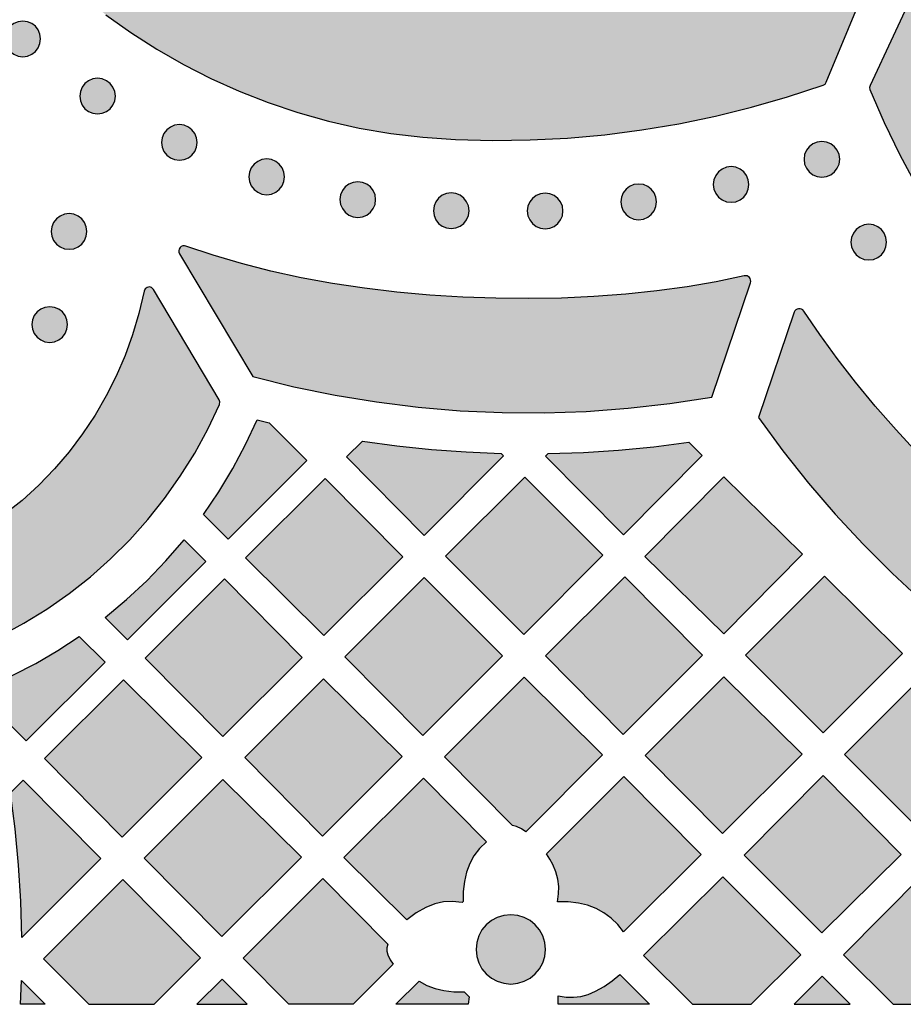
# Model space of a CAD drawing. Header units: millimetres. Extents: x -575 to 893, y -1168 to -690.
# Tile 30 of 72: x 17 to 100, y -1168 to -1075. Entities that reach past the tile are written whole.
import ezdxf

# ---------------------------------------------------------------- set-up
doc = ezdxf.new("R2010")
doc.units = ezdxf.units.MM
doc.layers.add('pattern', color=7, linetype='Continuous', true_color=0x000000)

msp = doc.modelspace()

# ---------------------------------------------------------------- hatches: boundary and pattern name
at = {"layer": 'pattern'}
for points in [[(92.899, -1080.486), (99.22, -1065.221), (99.256, -1064.978), (99.176, -1064.767), (99.011, -1064.616), (98.795, -1064.554), (98.556, -1064.61), (95.428, -1066.13), (92.246, -1067.51), (89.012, -1068.749), (85.733, -1069.847), (82.412, -1070.801), (79.055, -1071.611), (75.667, -1072.276), (72.251, -1072.794), (68.813, -1073.166), (65.357, -1073.39), (61.888, -1073.464), (58.412, -1073.388), (55.722, -1073.194), (53.076, -1072.852), (50.48, -1072.365), (47.937, -1071.738), (45.45, -1070.975), (43.025, -1070.079), (40.666, -1069.057), (38.376, -1067.911), (36.16, -1066.645), (34.022, -1065.265), (31.967, -1063.774), (29.997, -1062.176), (28.118, -1060.476), (26.335, -1058.677), (24.65, -1056.785), (23.068, -1054.803), (21.593, -1052.735), (20.23, -1050.586), (18.983, -1048.36), (17.855, -1046.061), (16.851, -1043.694), (15.975, -1041.262), (15.232, -1038.769), (14.626, -1036.221), (14.159, -1033.62), (13.839, -1030.972), (13.666, -1028.281), (13.618, -1024.812), (13.717, -1021.353), (13.963, -1017.907), (14.354, -1014.479), (14.89, -1011.074), (15.569, -1007.697), (16.391, -1004.351), (17.355, -1001.042), (18.459, -997.773), (19.702, -994.551), (21.085, -991.378), (22.604, -988.26), (22.659, -988.025), (22.601, -987.81), (22.456, -987.646), (22.25, -987.562), (22.011, -987.588), (7.042, -993.034), (6.864, -993.142), (6.756, -993.322), (5.585, -996.742), (4.548, -1000.198), (3.646, -1003.689), (2.88, -1007.208), (2.249, -1010.753), (1.755, -1014.32), (1.397, -1017.905), (1.178, -1021.503), (1.098, -1025.111), (1.156, -1028.724), (1.344, -1031.797), (1.685, -1034.825), (2.175, -1037.806), (2.812, -1040.734), (3.59, -1043.606), (4.507, -1046.419), (5.557, -1049.168), (6.737, -1051.85), (8.045, -1054.46), (9.474, -1056.995), (11.023, -1059.451), (12.686, -1061.824), (14.461, -1064.11), (16.342, -1066.305), (18.327, -1068.405), (20.411, -1070.407), (22.591, -1072.306), (24.862, -1074.099), (27.221, -1075.781), (29.664, -1077.349), (32.188, -1078.8), (34.787, -1080.128), (37.459, -1081.33), (40.2, -1082.403), (43.005, -1083.342), (45.871, -1084.143), (48.794, -1084.804), (51.77, -1085.318), (54.796, -1085.684), (57.867, -1085.896), (61.407, -1085.983), (64.943, -1085.935), (68.47, -1085.752), (71.986, -1085.435), (75.485, -1084.985), (78.965, -1084.403), (82.421, -1083.688), (85.85, -1082.841), (89.249, -1081.864), (92.612, -1080.756), (92.788, -1080.654)], [(97.021, -1081.166), (98.366, -1084.292), (99.842, -1087.349), (101.446, -1090.333), (103.174, -1093.24), (105.024, -1096.066), (106.993, -1098.808), (109.077, -1101.462), (111.276, -1104.024), (113.583, -1106.491), (115.999, -1108.859), (118.518, -1111.123), (121.138, -1113.281), (123.858, -1115.328), (126.366, -1117.038), (128.935, -1118.605), (131.559, -1120.027), (134.232, -1121.307), (136.949, -1122.444), (139.706, -1123.438), (142.495, -1124.291), (145.312, -1125.002), (148.153, -1125.572), (151.009, -1126.001), (153.879, -1126.289), (156.754, -1126.438), (159.631, -1126.447), (162.503, -1126.316), (165.365, -1126.047), (168.213, -1125.639), (171.04, -1125.092), (173.841, -1124.408), (176.612, -1123.587), (179.345, -1122.628), (182.036, -1121.533), (184.68, -1120.301), (187.272, -1118.933), (189.805, -1117.43), (192.276, -1115.792), (194.676, -1114.018), (197.003, -1112.111), (199.251, -1110.069), (201.949, -1107.387), (204.536, -1104.604), (207.01, -1101.724), (209.368, -1098.752), (211.607, -1095.689), (213.724, -1092.541), (215.718, -1089.31), (217.586, -1086.001), (219.324, -1082.616), (219.378, -1082.419), (219.336, -1082.218), (213.058, -1067.064), (212.912, -1066.867), (212.707, -1066.775), (212.484, -1066.784), (212.286, -1066.894), (212.154, -1067.102), (211.018, -1070.388), (209.744, -1073.615), (208.334, -1076.778), (206.792, -1079.872), (205.118, -1082.895), (203.318, -1085.842), (201.392, -1088.708), (199.343, -1091.49), (197.175, -1094.184), (194.889, -1096.785), (192.489, -1099.29), (189.977, -1101.694), (187.938, -1103.459), (185.825, -1105.088), (183.645, -1106.579), (181.403, -1107.935), (179.105, -1109.153), (176.758, -1110.235), (174.366, -1111.18), (171.937, -1111.989), (169.475, -1112.661), (166.987, -1113.197), (164.48, -1113.596), (161.957, -1113.858), (159.427, -1113.985), (156.894, -1113.975), (154.364, -1113.828), (151.844, -1113.545), (149.34, -1113.126), (146.856, -1112.57), (144.4, -1111.878), (141.977, -1111.05), (139.593, -1110.085), (137.255, -1108.985), (134.967, -1107.748), (132.736, -1106.374), (130.568, -1104.865), (128.468, -1103.219), (126.444, -1101.438), (123.956, -1099.02), (121.58, -1096.504), (119.317, -1093.894), (117.17, -1091.194), (115.14, -1088.407), (113.232, -1085.538), (111.447, -1082.591), (109.789, -1079.57), (108.258, -1076.478), (106.859, -1073.319), (105.592, -1070.099), (104.463, -1066.819), (104.336, -1066.615), (104.143, -1066.505), (103.924, -1066.492), (103.719, -1066.577), (103.568, -1066.764), (97.031, -1080.782), (96.981, -1080.973)], [(18.699, -1076.385), (18.639, -1075.937), (18.469, -1075.534), (18.206, -1075.192), (17.865, -1074.929), (17.463, -1074.759), (17.015, -1074.698), (16.567, -1074.759), (16.164, -1074.929), (15.823, -1075.192), (15.56, -1075.534), (15.39, -1075.937), (15.33, -1076.385), (15.39, -1076.833), (15.56, -1077.236), (15.823, -1077.577), (16.164, -1077.84), (16.567, -1078.01), (17.015, -1078.07), (17.463, -1078.01), (17.865, -1077.84), (18.206, -1077.577), (18.469, -1077.236), (18.639, -1076.833)], [(25.761, -1081.787), (25.701, -1081.339), (25.531, -1080.937), (25.267, -1080.596), (24.926, -1080.332), (24.524, -1080.163), (24.076, -1080.102), (23.628, -1080.163), (23.225, -1080.332), (22.884, -1080.596), (22.621, -1080.937), (22.451, -1081.339), (22.391, -1081.787), (22.451, -1082.236), (22.621, -1082.638), (22.884, -1082.98), (23.225, -1083.244), (23.628, -1083.414), (24.076, -1083.474), (24.524, -1083.414), (24.926, -1083.244), (25.267, -1082.98), (25.531, -1082.638), (25.701, -1082.236)], [(33.487, -1086.164), (33.426, -1085.716), (33.257, -1085.313), (32.993, -1084.972), (32.652, -1084.709), (32.25, -1084.539), (31.801, -1084.479), (31.354, -1084.539), (30.951, -1084.709), (30.61, -1084.972), (30.347, -1085.313), (30.177, -1085.716), (30.117, -1086.164), (30.177, -1086.613), (30.347, -1087.016), (30.61, -1087.357), (30.951, -1087.621), (31.354, -1087.791), (31.801, -1087.851), (32.25, -1087.791), (32.652, -1087.621), (32.993, -1087.357), (33.257, -1087.016), (33.426, -1086.613)], [(94.164, -1087.759), (94.104, -1087.311), (93.935, -1086.908), (93.671, -1086.566), (93.33, -1086.303), (92.927, -1086.132), (92.48, -1086.072), (92.031, -1086.132), (91.629, -1086.303), (91.288, -1086.566), (91.025, -1086.908), (90.855, -1087.311), (90.795, -1087.759), (90.855, -1088.207), (91.025, -1088.61), (91.288, -1088.95), (91.629, -1089.214), (92.031, -1089.384), (92.48, -1089.444), (92.927, -1089.384), (93.33, -1089.214), (93.671, -1088.95), (93.935, -1088.61), (94.104, -1088.207)], [(41.735, -1089.416), (41.675, -1088.968), (41.505, -1088.565), (41.241, -1088.224), (40.901, -1087.961), (40.498, -1087.791), (40.05, -1087.731), (39.602, -1087.791), (39.199, -1087.961), (38.858, -1088.224), (38.593, -1088.565), (38.424, -1088.968), (38.363, -1089.416), (38.424, -1089.864), (38.593, -1090.267), (38.858, -1090.608), (39.199, -1090.872), (39.602, -1091.043), (40.05, -1091.103), (40.498, -1091.043), (40.901, -1090.872), (41.241, -1090.608), (41.505, -1090.267), (41.675, -1089.864)], [(85.594, -1090.137), (85.534, -1089.689), (85.364, -1089.286), (85.101, -1088.945), (84.76, -1088.682), (84.358, -1088.512), (83.91, -1088.452), (83.462, -1088.512), (83.059, -1088.682), (82.718, -1088.945), (82.455, -1089.286), (82.285, -1089.689), (82.225, -1090.137), (82.285, -1090.585), (82.455, -1090.988), (82.718, -1091.329), (83.059, -1091.593), (83.462, -1091.763), (83.91, -1091.824), (84.358, -1091.763), (84.76, -1091.593), (85.101, -1091.329), (85.364, -1090.988), (85.534, -1090.585)], [(50.34, -1091.566), (50.279, -1091.118), (50.11, -1090.716), (49.846, -1090.375), (49.505, -1090.111), (49.103, -1089.942), (48.654, -1089.881), (48.207, -1089.942), (47.804, -1090.111), (47.463, -1090.375), (47.2, -1090.716), (47.03, -1091.118), (46.97, -1091.566), (47.03, -1092.014), (47.2, -1092.417), (47.463, -1092.759), (47.804, -1093.023), (48.207, -1093.193), (48.654, -1093.253), (49.103, -1093.193), (49.505, -1093.023), (49.846, -1092.759), (50.11, -1092.417), (50.279, -1092.014)], [(76.863, -1091.782), (76.803, -1091.333), (76.634, -1090.93), (76.37, -1090.589), (76.029, -1090.325), (75.627, -1090.155), (75.179, -1090.095), (74.731, -1090.155), (74.328, -1090.325), (73.987, -1090.589), (73.724, -1090.93), (73.554, -1091.333), (73.494, -1091.782), (73.554, -1092.23), (73.724, -1092.633), (73.987, -1092.973), (74.328, -1093.237), (74.731, -1093.407), (75.179, -1093.467), (75.627, -1093.407), (76.029, -1093.237), (76.37, -1092.973), (76.634, -1092.633), (76.803, -1092.23)], [(59.161, -1092.617), (59.101, -1092.169), (58.931, -1091.766), (58.668, -1091.425), (58.326, -1091.161), (57.924, -1090.991), (57.476, -1090.931), (57.028, -1090.991), (56.626, -1091.161), (56.284, -1091.425), (56.021, -1091.766), (55.851, -1092.169), (55.791, -1092.617), (55.851, -1093.065), (56.021, -1093.468), (56.284, -1093.809), (56.626, -1094.072), (57.028, -1094.242), (57.476, -1094.302), (57.924, -1094.242), (58.326, -1094.072), (58.668, -1093.809), (58.931, -1093.468), (59.101, -1093.065)], [(68.032, -1092.641), (67.972, -1092.193), (67.802, -1091.79), (67.539, -1091.449), (67.197, -1091.186), (66.795, -1091.016), (66.346, -1090.956), (65.898, -1091.016), (65.496, -1091.186), (65.155, -1091.449), (64.891, -1091.79), (64.721, -1092.193), (64.661, -1092.641), (64.721, -1093.09), (64.891, -1093.493), (65.155, -1093.834), (65.496, -1094.098), (65.898, -1094.267), (66.346, -1094.328), (66.795, -1094.267), (67.197, -1094.098), (67.539, -1093.834), (67.802, -1093.493), (67.972, -1093.09)], [(23.071, -1094.579), (23.01, -1094.131), (22.841, -1093.728), (22.577, -1093.387), (22.237, -1093.124), (21.834, -1092.954), (21.386, -1092.894), (20.938, -1092.954), (20.535, -1093.124), (20.194, -1093.387), (19.929, -1093.728), (19.759, -1094.131), (19.699, -1094.579), (19.759, -1095.027), (19.929, -1095.429), (20.194, -1095.77), (20.535, -1096.034), (20.938, -1096.204), (21.386, -1096.264), (21.834, -1096.204), (22.237, -1096.034), (22.577, -1095.77), (22.841, -1095.429), (23.01, -1095.027)], [(98.593, -1095.586), (98.533, -1095.137), (98.363, -1094.735), (98.1, -1094.394), (97.759, -1094.131), (97.357, -1093.961), (96.908, -1093.901), (96.461, -1093.961), (96.058, -1094.131), (95.717, -1094.394), (95.454, -1094.735), (95.284, -1095.137), (95.224, -1095.586), (95.284, -1096.034), (95.454, -1096.437), (95.717, -1096.779), (96.058, -1097.042), (96.461, -1097.212), (96.908, -1097.272), (97.357, -1097.212), (97.759, -1097.042), (98.1, -1096.779), (98.363, -1096.437), (98.533, -1096.034)], [(32.427, -1095.951), (32.419, -1095.948), (32.41, -1095.945), (32.401, -1095.942), (32.393, -1095.939), (32.384, -1095.937), (32.375, -1095.935), (32.366, -1095.932), (32.357, -1095.93), (32.347, -1095.929), (32.338, -1095.927), (32.329, -1095.925), (32.319, -1095.924), (32.31, -1095.923), (32.3, -1095.922), (32.291, -1095.921), (32.281, -1095.921), (32.271, -1095.92), (32.261, -1095.92), (32.252, -1095.92), (32.242, -1095.92), (32.232, -1095.92), (32.222, -1095.921), (32.213, -1095.922), (32.203, -1095.923), (32.193, -1095.924), (32.183, -1095.925), (32.173, -1095.927), (32.164, -1095.928), (32.154, -1095.93), (32.144, -1095.932), (32.134, -1095.935), (32.125, -1095.937), (32.115, -1095.94), (32.106, -1095.943), (32.096, -1095.946), (32.087, -1095.949), (32.078, -1095.952), (32.068, -1095.956), (32.059, -1095.96), (32.05, -1095.964), (32.041, -1095.968), (32.032, -1095.972), (32.024, -1095.976), (32.015, -1095.981), (32.006, -1095.986), (31.998, -1095.991), (31.99, -1095.996), (31.982, -1096.001), (31.974, -1096.006), (31.966, -1096.012), (31.958, -1096.017), (31.95, -1096.023), (31.943, -1096.029), (31.935, -1096.035), (31.928, -1096.041), (31.921, -1096.047), (31.914, -1096.054), (31.907, -1096.06), (31.901, -1096.067), (31.894, -1096.073), (31.888, -1096.08), (31.882, -1096.087), (31.876, -1096.094), (31.87, -1096.1), (31.864, -1096.107), (31.859, -1096.115), (31.853, -1096.122), (31.848, -1096.129), (31.842, -1096.137), (31.837, -1096.145), (31.832, -1096.152), (31.827, -1096.16), (31.822, -1096.168), (31.818, -1096.177), (31.813, -1096.185), (31.809, -1096.193), (31.804, -1096.202), (31.8, -1096.211), (31.796, -1096.22), (31.793, -1096.228), (31.789, -1096.237), (31.786, -1096.246), (31.782, -1096.256), (31.779, -1096.265), (31.776, -1096.274), (31.773, -1096.284), (31.771, -1096.293), (31.768, -1096.303), (31.766, -1096.312), (31.764, -1096.322), (31.762, -1096.332), (31.761, -1096.342), (31.759, -1096.351), (31.758, -1096.361), (31.757, -1096.371), (31.756, -1096.381), (31.755, -1096.391), (31.755, -1096.401), (31.755, -1096.411), (31.754, -1096.421), (31.755, -1096.43), (31.755, -1096.44), (31.755, -1096.45), (31.756, -1096.46), (31.757, -1096.47), (31.758, -1096.48), (31.759, -1096.489), (31.761, -1096.499), (31.762, -1096.509), (31.764, -1096.518), (31.766, -1096.528), (31.768, -1096.537), (31.771, -1096.547), (31.773, -1096.556), (31.776, -1096.565), (31.779, -1096.574), (31.782, -1096.583), (31.785, -1096.592), (31.788, -1096.601), (31.792, -1096.61), (31.796, -1096.619), (31.799, -1096.627), (31.803, -1096.635), (31.807, -1096.644), (31.812, -1096.652), (31.816, -1096.66), (31.82, -1096.668), (31.825, -1096.676), (38.738, -1108.285), (42.608, -1109.241), (46.507, -1110.041), (50.428, -1110.686), (54.368, -1111.176), (58.321, -1111.51), (62.285, -1111.688), (66.253, -1111.71), (70.22, -1111.576), (74.184, -1111.285), (78.138, -1110.837), (82.079, -1110.233), (85.741, -1099.42), (85.746, -1099.405), (85.75, -1099.389), (85.754, -1099.373), (85.758, -1099.358), (85.761, -1099.341), (85.763, -1099.325), (85.765, -1099.309), (85.766, -1099.292), (85.767, -1099.275), (85.767, -1099.259), (85.767, -1099.242), (85.766, -1099.225), (85.765, -1099.208), (85.763, -1099.191), (85.76, -1099.174), (85.757, -1099.158), (85.753, -1099.141), (85.749, -1099.125), (85.744, -1099.108), (85.739, -1099.092), (85.733, -1099.076), (85.726, -1099.061), (85.719, -1099.046), (85.712, -1099.031), (85.704, -1099.016), (85.696, -1099.002), (85.687, -1098.988), (85.678, -1098.974), (85.668, -1098.961), (85.659, -1098.948), (85.648, -1098.936), (85.638, -1098.924), (85.627, -1098.912), (85.616, -1098.901), (85.604, -1098.89), (85.592, -1098.879), (85.579, -1098.868), (85.566, -1098.858), (85.553, -1098.849), (85.539, -1098.839), (85.524, -1098.831), (85.51, -1098.822), (85.495, -1098.814), (85.48, -1098.807), (85.464, -1098.8), (85.449, -1098.793), (85.433, -1098.788), (85.417, -1098.782), (85.4, -1098.777), (85.384, -1098.773), (85.367, -1098.769), (85.351, -1098.766), (85.334, -1098.764), (85.317, -1098.762), (85.3, -1098.76), (85.284, -1098.76), (85.267, -1098.759), (85.25, -1098.76), (85.234, -1098.761), (85.218, -1098.762), (85.202, -1098.764), (85.186, -1098.766), (85.17, -1098.769), (85.154, -1098.772), (82.506, -1099.332), (79.746, -1099.807), (76.892, -1100.199), (73.957, -1100.506), (70.955, -1100.729), (67.901, -1100.868), (64.808, -1100.923), (61.693, -1100.893), (58.569, -1100.779), (55.45, -1100.58), (52.351, -1100.298), (49.286, -1099.93), (46.27, -1099.479), (43.318, -1098.942), (40.443, -1098.321), (37.659, -1097.616), (34.983, -1096.826)], [(12.499, -1133.917), (14.846, -1132.821), (17.114, -1131.596), (19.3, -1130.246), (21.398, -1128.777), (23.404, -1127.192), (25.313, -1125.497), (27.12, -1123.695), (28.822, -1121.792), (30.413, -1119.791), (31.89, -1117.698), (33.247, -1115.518), (34.48, -1113.253), (35.584, -1110.91), (35.631, -1110.686), (35.556, -1110.47), (29.354, -1100.053), (29.182, -1099.881), (28.968, -1099.818), (28.75, -1099.855), (28.57, -1099.987), (28.467, -1100.206), (27.981, -1102.311), (27.386, -1104.33), (26.67, -1106.309), (25.839, -1108.241), (24.892, -1110.12), (23.834, -1111.94), (22.666, -1113.697), (21.391, -1115.388), (20.01, -1116.999), (18.527, -1118.531), (16.943, -1119.977), (15.262, -1121.33), (13.486, -1122.585), (11.616, -1123.735), (9.654, -1124.777), (7.608, -1125.704), (5.461, -1126.511), (3.548, -1127.1), (1.62, -1127.576), (1.4, -1127.686), (1.272, -1127.874), (1.243, -1128.096), (1.318, -1128.311), (1.503, -1128.475), (12.089, -1133.903), (12.292, -1133.962)], [(21.243, -1103.372), (21.182, -1102.924), (21.013, -1102.522), (20.749, -1102.181), (20.408, -1101.917), (20.006, -1101.747), (19.558, -1101.687), (19.11, -1101.747), (18.707, -1101.917), (18.365, -1102.181), (18.101, -1102.522), (17.931, -1102.924), (17.871, -1103.372), (17.931, -1103.82), (18.101, -1104.223), (18.365, -1104.564), (18.707, -1104.827), (19.11, -1104.997), (19.558, -1105.057), (20.006, -1104.997), (20.408, -1104.827), (20.749, -1104.564), (21.013, -1104.223), (21.182, -1103.82)], [(90.77, -1102.1), (90.761, -1102.086), (90.751, -1102.072), (90.74, -1102.059), (90.73, -1102.046), (90.718, -1102.033), (90.706, -1102.02), (90.694, -1102.008), (90.687, -1102.002), (90.681, -1101.997), (90.674, -1101.991), (90.667, -1101.985), (90.66, -1101.98), (90.653, -1101.974), (90.646, -1101.969), (90.639, -1101.964), (90.631, -1101.959), (90.624, -1101.954), (90.616, -1101.949), (90.609, -1101.944), (90.601, -1101.94), (90.593, -1101.936), (90.585, -1101.931), (90.577, -1101.927), (90.569, -1101.923), (90.561, -1101.919), (90.553, -1101.916), (90.545, -1101.912), (90.537, -1101.909), (90.528, -1101.905), (90.52, -1101.902), (90.511, -1101.899), (90.503, -1101.897), (90.494, -1101.894), (90.486, -1101.892), (90.477, -1101.889), (90.469, -1101.887), (90.46, -1101.885), (90.451, -1101.883), (90.443, -1101.882), (90.434, -1101.88), (90.425, -1101.879), (90.417, -1101.878), (90.408, -1101.876), (90.39, -1101.875), (90.373, -1101.874), (90.356, -1101.873), (90.339, -1101.873), (90.322, -1101.874), (90.305, -1101.875), (90.289, -1101.877), (90.272, -1101.88), (90.256, -1101.883), (90.239, -1101.886), (90.223, -1101.89), (90.206, -1101.895), (90.19, -1101.9), (90.173, -1101.906), (90.165, -1101.909), (90.157, -1101.913), (90.149, -1101.916), (90.141, -1101.92), (90.133, -1101.924), (90.125, -1101.928), (90.117, -1101.932), (90.109, -1101.936), (90.101, -1101.94), (90.094, -1101.945), (90.086, -1101.95), (90.079, -1101.954), (90.071, -1101.959), (90.064, -1101.965), (90.057, -1101.97), (90.049, -1101.975), (90.042, -1101.981), (90.035, -1101.986), (90.028, -1101.992), (90.022, -1101.998), (90.015, -1102.004), (90.008, -1102.01), (90.002, -1102.016), (89.996, -1102.022), (89.989, -1102.029), (89.983, -1102.035), (89.977, -1102.042), (89.971, -1102.049), (89.966, -1102.055), (89.96, -1102.062), (89.955, -1102.069), (89.949, -1102.076), (89.944, -1102.084), (89.939, -1102.091), (89.934, -1102.098), (89.93, -1102.105), (89.92, -1102.12), (89.912, -1102.135), (89.904, -1102.151), (89.897, -1102.166), (89.89, -1102.182), (89.884, -1102.197), (89.878, -1102.213), (86.508, -1112.166), (88.805, -1115.305), (91.216, -1118.347), (93.74, -1121.291), (96.373, -1124.133), (99.111, -1126.87), (101.952, -1129.499), (104.893, -1132.017), (107.93, -1134.422), (111.061, -1136.711), (114.281, -1138.88), (117.588, -1140.926), (129.627, -1137.194), (129.635, -1137.192), (129.644, -1137.189), (129.652, -1137.186), (129.661, -1137.183), (129.669, -1137.179), (129.678, -1137.175), (129.686, -1137.172), (129.695, -1137.168), (129.703, -1137.164), (129.711, -1137.159), (129.72, -1137.155), (129.728, -1137.15), (129.736, -1137.145), (129.744, -1137.14), (129.752, -1137.135), (129.76, -1137.13), (129.768, -1137.124), (129.776, -1137.119), (129.784, -1137.113), (129.791, -1137.107), (129.799, -1137.101), (129.806, -1137.094), (129.814, -1137.088), (129.821, -1137.081), (129.828, -1137.075), (129.835, -1137.068), (129.842, -1137.061), (129.848, -1137.053), (129.855, -1137.046), (129.861, -1137.039), (129.868, -1137.031), (129.874, -1137.023), (129.88, -1137.015), (129.885, -1137.007), (129.891, -1136.999), (129.897, -1136.991), (129.902, -1136.983), (129.907, -1136.975), (129.912, -1136.966), (129.917, -1136.958), (129.921, -1136.949), (129.926, -1136.94), (129.93, -1136.932), (129.934, -1136.923), (129.938, -1136.914), (129.942, -1136.905), (129.945, -1136.896), (129.949, -1136.887), (129.952, -1136.878), (129.955, -1136.869), (129.958, -1136.86), (129.96, -1136.851), (129.963, -1136.841), (129.965, -1136.832), (129.967, -1136.823), (129.969, -1136.814), (129.971, -1136.805), (129.972, -1136.796), (129.974, -1136.787), (129.975, -1136.777), (129.976, -1136.768), (129.977, -1136.759), (129.977, -1136.75), (129.978, -1136.741), (129.978, -1136.732), (129.978, -1136.723), (129.979, -1136.714), (129.978, -1136.705), (129.978, -1136.696), (129.978, -1136.687), (129.977, -1136.678), (129.976, -1136.668), (129.975, -1136.659), (129.974, -1136.65), (129.973, -1136.64), (129.971, -1136.631), (129.969, -1136.622), (129.967, -1136.612), (129.965, -1136.603), (129.963, -1136.594), (129.961, -1136.584), (129.958, -1136.575), (129.955, -1136.566), (129.952, -1136.557), (129.949, -1136.547), (129.946, -1136.538), (129.942, -1136.529), (129.938, -1136.52), (129.934, -1136.511), (129.93, -1136.502), (129.926, -1136.493), (129.921, -1136.485), (129.917, -1136.476), (129.912, -1136.467), (129.907, -1136.459), (129.902, -1136.451), (129.896, -1136.442), (129.891, -1136.434), (129.885, -1136.426), (129.879, -1136.418), (129.874, -1136.41), (129.867, -1136.403), (129.861, -1136.395), (129.855, -1136.388), (129.848, -1136.38), (129.842, -1136.373), (129.835, -1136.366), (129.828, -1136.359), (129.821, -1136.353), (129.814, -1136.346), (129.807, -1136.34), (129.799, -1136.333), (129.792, -1136.327), (129.784, -1136.321), (129.777, -1136.316), (129.769, -1136.31), (129.761, -1136.305), (129.754, -1136.299), (129.746, -1136.294), (129.738, -1136.289), (129.73, -1136.285), (129.722, -1136.28), (129.714, -1136.276), (129.705, -1136.271), (129.697, -1136.267), (129.689, -1136.263), (129.681, -1136.26), (129.673, -1136.256), (127.269, -1135.17), (124.846, -1133.931), (122.413, -1132.551), (119.979, -1131.039), (117.551, -1129.407), (115.141, -1127.666), (112.756, -1125.825), (110.405, -1123.896), (108.098, -1121.89), (105.843, -1119.816), (103.651, -1117.686), (101.528, -1115.511), (99.484, -1113.301), (97.529, -1111.066), (95.671, -1108.818), (93.919, -1106.567), (92.282, -1104.324)], [(36.404, -1123.657), (34.068, -1121.321), (35.522, -1119.182), (36.85, -1116.984), (38.057, -1114.718), (39.149, -1112.374), (40.277, -1112.652), (43.847, -1116.215)], [(49.088, -1114.382), (52.35, -1114.826), (55.617, -1115.166), (58.893, -1115.404), (62.183, -1115.539), (62.427, -1115.786), (54.926, -1123.285), (47.592, -1115.878)], [(66.629, -1115.556), (69.966, -1115.446), (73.287, -1115.23), (76.601, -1114.907), (79.911, -1114.478), (81.176, -1115.739), (73.753, -1123.242), (66.383, -1115.803)], [(45.56, -1117.908), (38.044, -1125.421), (45.452, -1132.758), (52.894, -1125.316)], [(56.946, -1125.256), (64.322, -1132.642), (71.791, -1125.163), (64.415, -1117.775)], [(83.223, -1132.575), (75.777, -1125.277), (83.211, -1117.762), (90.658, -1125.06)], [(24.79, -1131.03), (26.808, -1129.347), (28.718, -1127.57), (30.528, -1125.69), (32.245, -1123.699), (34.306, -1125.752), (26.903, -1133.154)], [(62.316, -1134.653), (54.928, -1127.277), (47.442, -1134.776), (54.798, -1142.178)], [(81.195, -1134.612), (73.859, -1127.202), (66.382, -1134.678), (73.718, -1142.088)], [(92.614, -1141.941), (100.107, -1134.452), (92.723, -1127.138), (85.264, -1134.595)], [(43.394, -1134.815), (36.057, -1127.408), (28.578, -1134.881), (35.916, -1142.291)], [(22.345, -1132.838), (24.79, -1135.267), (17.346, -1142.705), (14.406, -1139.761), (13.879, -1137.519), (16.088, -1136.507), (18.231, -1135.393), (20.314, -1134.171)], [(83.221, -1136.636), (75.779, -1144.074), (83.094, -1151.46), (90.605, -1143.95)], [(94.617, -1143.989), (101.991, -1151.361), (109.453, -1143.904), (102.113, -1136.496)], [(26.414, -1151.791), (33.925, -1144.282), (26.517, -1136.943), (19.076, -1144.381)], [(45.418, -1136.841), (37.978, -1144.279), (45.316, -1151.689), (52.828, -1144.18)], [(64.517, -1151.286), (64.1, -1151.01), (63.648, -1150.799), (63.254, -1150.707), (56.832, -1144.224), (64.362, -1136.697), (71.771, -1144.033)], [(16.918, -1161.285), (16.818, -1157.85), (16.607, -1154.429), (16.283, -1151.016), (15.847, -1147.608), (17.051, -1146.404), (24.389, -1153.814)], [(43.324, -1153.68), (35.916, -1146.34), (28.477, -1153.778), (35.813, -1161.187)], [(55.09, -1158.435), (54.155, -1158.961), (53.289, -1159.594), (47.347, -1153.706), (54.845, -1146.211), (60.808, -1152.232), (60.154, -1152.875), (59.627, -1153.554), (59.219, -1154.288), (58.92, -1155.093), (58.72, -1155.988), (58.615, -1156.929), (58.604, -1157.878), (58.509, -1157.973), (57.61, -1157.868), (56.759, -1157.908), (55.928, -1158.095)], [(67.502, -1157.908), (67.613, -1157.164), (67.626, -1156.454), (67.54, -1155.765), (67.351, -1155.082), (67.06, -1154.387), (66.786, -1153.871), (66.479, -1153.373), (73.789, -1146.065), (81.094, -1153.443), (73.742, -1160.729), (73.209, -1160.044), (72.593, -1159.444), (71.904, -1158.936), (71.154, -1158.525), (70.351, -1158.217), (69.507, -1158.02), (68.507, -1157.91)], [(99.97, -1153.42), (92.594, -1145.978), (85.133, -1153.507), (92.467, -1160.839)], [(29.412, -1167.587), (33.789, -1163.212), (26.453, -1155.802), (18.975, -1163.277), (23.243, -1167.587)], [(42.151, -1167.587), (37.829, -1163.223), (45.342, -1155.71), (51.479, -1161.906), (51.402, -1162.247), (51.409, -1162.576), (51.503, -1162.913), (51.718, -1163.375), (51.992, -1163.806), (48.21, -1167.587)], [(85.797, -1167.587), (90.503, -1162.923), (83.129, -1155.551), (75.64, -1162.971), (80.259, -1167.587)], [(104.572, -1167.587), (109.35, -1162.768), (101.974, -1155.392), (94.531, -1162.902), (99.218, -1167.587)], [(66.372, -1162.397), (66.305, -1161.737), (66.114, -1161.122), (65.813, -1160.566), (65.413, -1160.081), (64.928, -1159.682), (64.372, -1159.38), (63.758, -1159.189), (63.098, -1159.122), (62.438, -1159.189), (61.823, -1159.38), (61.267, -1159.682), (60.782, -1160.081), (60.383, -1160.566), (60.081, -1161.122), (59.89, -1161.737), (59.823, -1162.397), (59.89, -1163.056), (60.081, -1163.671), (60.383, -1164.227), (60.782, -1164.712), (61.267, -1165.112), (61.823, -1165.414), (62.438, -1165.604), (63.098, -1165.671), (63.758, -1165.604), (64.372, -1165.414), (64.928, -1165.112), (65.413, -1164.712), (65.813, -1164.227), (66.114, -1163.671), (66.305, -1163.056)], [(16.792, -1167.587), (16.889, -1165.329), (19.126, -1167.587)], [(38.218, -1167.587), (35.852, -1165.198), (33.462, -1167.587)], [(52.26, -1167.587), (54.457, -1165.391), (55.186, -1165.809), (55.948, -1166.109), (56.767, -1166.298), (57.728, -1166.403), (58.694, -1166.402), (59.185, -1166.887), (59.068, -1167.586), (59.068, -1167.587)], [(67.585, -1167.587), (67.586, -1166.802), (68.331, -1166.912), (69.04, -1166.925), (69.729, -1166.839), (70.413, -1166.65), (71.107, -1166.358), (71.925, -1165.907), (72.682, -1165.381), (73.391, -1164.771), (76.209, -1167.587)], [(95.168, -1167.587), (92.51, -1164.93), (89.854, -1167.587)]]:
    msp.add_hatch(color=256, dxfattribs=at).paths.add_polyline_path(points, flags=0)

# ---------------------------------------------------------------- linework, layer by layer
for points in [[(24.862, -1074.099), (27.221, -1075.781), (29.664, -1077.349), (32.188, -1078.8), (34.787, -1080.128), (37.459, -1081.33), (40.2, -1082.403), (43.005, -1083.342), (45.871, -1084.143), (48.794, -1084.804), (51.77, -1085.318), (54.796, -1085.684), (57.867, -1085.896), (61.407, -1085.983), (64.943, -1085.935), (68.47, -1085.752), (71.986, -1085.435), (75.485, -1084.985), (78.965, -1084.403), (82.421, -1083.688), (85.85, -1082.841), (89.249, -1081.864), (92.612, -1080.756), (92.788, -1080.654), (92.899, -1080.486), (99.22, -1065.221)], [(103.568, -1066.764), (97.031, -1080.782), (96.981, -1080.973), (97.021, -1081.166), (98.366, -1084.292), (99.842, -1087.349), (101.446, -1090.333)], [(85.154, -1098.772), (82.506, -1099.332), (79.746, -1099.807), (76.892, -1100.199), (73.957, -1100.506), (70.955, -1100.729), (67.901, -1100.868), (64.808, -1100.923), (61.693, -1100.893), (58.569, -1100.779), (55.45, -1100.58), (52.351, -1100.298), (49.286, -1099.93), (46.27, -1099.479), (43.318, -1098.942), (40.443, -1098.321), (37.659, -1097.616), (34.983, -1096.826), (32.427, -1095.951)], [(31.825, -1096.676), (38.738, -1108.285), (42.608, -1109.241), (46.507, -1110.041), (50.428, -1110.686), (54.368, -1111.176), (58.321, -1111.51), (62.285, -1111.688), (66.253, -1111.71), (70.22, -1111.576), (74.184, -1111.285), (78.138, -1110.837), (82.079, -1110.233), (85.741, -1099.42)], [(14.846, -1132.821), (17.114, -1131.596), (19.3, -1130.246), (21.398, -1128.777), (23.404, -1127.192), (25.313, -1125.497), (27.12, -1123.695), (28.822, -1121.792), (30.413, -1119.791), (31.89, -1117.698), (33.247, -1115.518), (34.48, -1113.253), (35.584, -1110.91), (35.631, -1110.686), (35.556, -1110.47), (29.354, -1100.053), (29.182, -1099.881), (28.968, -1099.818), (28.75, -1099.855), (28.57, -1099.987), (28.467, -1100.206), (27.981, -1102.311), (27.386, -1104.33), (26.67, -1106.309), (25.839, -1108.241), (24.892, -1110.12), (23.834, -1111.94), (22.666, -1113.697), (21.391, -1115.388), (20.01, -1116.999), (18.527, -1118.531), (16.943, -1119.977), (15.262, -1121.33)], [(89.878, -1102.213), (86.508, -1112.166), (88.805, -1115.305), (91.216, -1118.347), (93.74, -1121.291), (96.373, -1124.133), (99.111, -1126.87), (101.952, -1129.499), (104.893, -1132.017), (107.93, -1134.422), (111.061, -1136.711), (114.281, -1138.88), (117.588, -1140.926), (129.627, -1137.194)], [(129.673, -1136.256), (127.269, -1135.17), (124.846, -1133.931), (122.413, -1132.551), (119.979, -1131.039), (117.551, -1129.407), (115.141, -1127.666), (112.756, -1125.825), (110.405, -1123.896), (108.098, -1121.89), (105.843, -1119.816), (103.651, -1117.686), (101.528, -1115.511), (99.484, -1113.301), (97.529, -1111.066), (95.671, -1108.818), (93.919, -1106.567), (92.282, -1104.324), (90.77, -1102.1)]]:
    msp.add_lwpolyline(points, dxfattribs=at)
for points in [[(18.699, -1076.385), (18.639, -1075.937), (18.469, -1075.534), (18.206, -1075.192), (17.865, -1074.929), (17.463, -1074.759), (17.015, -1074.698), (16.567, -1074.759), (16.164, -1074.929), (15.823, -1075.192), (15.56, -1075.534), (15.39, -1075.937), (15.33, -1076.385), (15.39, -1076.833), (15.56, -1077.236), (15.823, -1077.577), (16.164, -1077.84), (16.567, -1078.01), (17.015, -1078.07), (17.463, -1078.01), (17.865, -1077.84), (18.206, -1077.577), (18.469, -1077.236), (18.639, -1076.833)], [(25.761, -1081.787), (25.701, -1081.339), (25.531, -1080.937), (25.267, -1080.596), (24.926, -1080.332), (24.524, -1080.163), (24.076, -1080.102), (23.628, -1080.163), (23.225, -1080.332), (22.884, -1080.596), (22.621, -1080.937), (22.451, -1081.339), (22.391, -1081.787), (22.451, -1082.236), (22.621, -1082.638), (22.884, -1082.98), (23.225, -1083.244), (23.628, -1083.414), (24.076, -1083.474), (24.524, -1083.414), (24.926, -1083.244), (25.267, -1082.98), (25.531, -1082.638), (25.701, -1082.236)], [(33.487, -1086.164), (33.426, -1085.716), (33.257, -1085.313), (32.993, -1084.972), (32.652, -1084.709), (32.25, -1084.539), (31.801, -1084.479), (31.354, -1084.539), (30.951, -1084.709), (30.61, -1084.972), (30.347, -1085.313), (30.177, -1085.716), (30.117, -1086.164), (30.177, -1086.613), (30.347, -1087.016), (30.61, -1087.357), (30.951, -1087.621), (31.354, -1087.791), (31.801, -1087.851), (32.25, -1087.791), (32.652, -1087.621), (32.993, -1087.357), (33.257, -1087.016), (33.426, -1086.613)], [(94.164, -1087.759), (94.104, -1087.311), (93.935, -1086.908), (93.671, -1086.566), (93.33, -1086.303), (92.927, -1086.132), (92.48, -1086.072), (92.031, -1086.132), (91.629, -1086.303), (91.288, -1086.566), (91.025, -1086.908), (90.855, -1087.311), (90.795, -1087.759), (90.855, -1088.207), (91.025, -1088.61), (91.288, -1088.95), (91.629, -1089.214), (92.031, -1089.384), (92.48, -1089.444), (92.927, -1089.384), (93.33, -1089.214), (93.671, -1088.95), (93.935, -1088.61), (94.104, -1088.207)], [(41.735, -1089.416), (41.675, -1088.968), (41.505, -1088.565), (41.241, -1088.224), (40.901, -1087.961), (40.498, -1087.791), (40.05, -1087.731), (39.602, -1087.791), (39.199, -1087.961), (38.858, -1088.224), (38.593, -1088.565), (38.424, -1088.968), (38.363, -1089.416), (38.424, -1089.864), (38.593, -1090.267), (38.858, -1090.608), (39.199, -1090.872), (39.602, -1091.043), (40.05, -1091.103), (40.498, -1091.043), (40.901, -1090.872), (41.241, -1090.608), (41.505, -1090.267), (41.675, -1089.864)], [(85.594, -1090.137), (85.534, -1089.689), (85.364, -1089.286), (85.101, -1088.945), (84.76, -1088.682), (84.358, -1088.512), (83.91, -1088.452), (83.462, -1088.512), (83.059, -1088.682), (82.718, -1088.945), (82.455, -1089.286), (82.285, -1089.689), (82.225, -1090.137), (82.285, -1090.585), (82.455, -1090.988), (82.718, -1091.329), (83.059, -1091.593), (83.462, -1091.763), (83.91, -1091.824), (84.358, -1091.763), (84.76, -1091.593), (85.101, -1091.329), (85.364, -1090.988), (85.534, -1090.585)], [(50.34, -1091.566), (50.279, -1091.118), (50.11, -1090.716), (49.846, -1090.375), (49.505, -1090.111), (49.103, -1089.942), (48.654, -1089.881), (48.207, -1089.942), (47.804, -1090.111), (47.463, -1090.375), (47.2, -1090.716), (47.03, -1091.118), (46.97, -1091.566), (47.03, -1092.014), (47.2, -1092.417), (47.463, -1092.759), (47.804, -1093.023), (48.207, -1093.193), (48.654, -1093.253), (49.103, -1093.193), (49.505, -1093.023), (49.846, -1092.759), (50.11, -1092.417), (50.279, -1092.014)], [(76.863, -1091.782), (76.803, -1091.333), (76.634, -1090.93), (76.37, -1090.589), (76.029, -1090.325), (75.627, -1090.155), (75.179, -1090.095), (74.731, -1090.155), (74.328, -1090.325), (73.987, -1090.589), (73.724, -1090.93), (73.554, -1091.333), (73.494, -1091.782), (73.554, -1092.23), (73.724, -1092.633), (73.987, -1092.973), (74.328, -1093.237), (74.731, -1093.407), (75.179, -1093.467), (75.627, -1093.407), (76.029, -1093.237), (76.37, -1092.973), (76.634, -1092.633), (76.803, -1092.23)], [(59.161, -1092.617), (59.101, -1092.169), (58.931, -1091.766), (58.668, -1091.425), (58.326, -1091.161), (57.924, -1090.991), (57.476, -1090.931), (57.028, -1090.991), (56.626, -1091.161), (56.284, -1091.425), (56.021, -1091.766), (55.851, -1092.169), (55.791, -1092.617), (55.851, -1093.065), (56.021, -1093.468), (56.284, -1093.809), (56.626, -1094.072), (57.028, -1094.242), (57.476, -1094.302), (57.924, -1094.242), (58.326, -1094.072), (58.668, -1093.809), (58.931, -1093.468), (59.101, -1093.065)], [(68.032, -1092.641), (67.972, -1092.193), (67.802, -1091.79), (67.539, -1091.449), (67.197, -1091.186), (66.795, -1091.016), (66.346, -1090.956), (65.898, -1091.016), (65.496, -1091.186), (65.155, -1091.449), (64.891, -1091.79), (64.721, -1092.193), (64.661, -1092.641), (64.721, -1093.09), (64.891, -1093.493), (65.155, -1093.834), (65.496, -1094.098), (65.898, -1094.267), (66.346, -1094.328), (66.795, -1094.267), (67.197, -1094.098), (67.539, -1093.834), (67.802, -1093.493), (67.972, -1093.09)], [(23.071, -1094.579), (23.01, -1094.131), (22.841, -1093.728), (22.577, -1093.387), (22.237, -1093.124), (21.834, -1092.954), (21.386, -1092.894), (20.938, -1092.954), (20.535, -1093.124), (20.194, -1093.387), (19.929, -1093.728), (19.759, -1094.131), (19.699, -1094.579), (19.759, -1095.027), (19.929, -1095.429), (20.194, -1095.77), (20.535, -1096.034), (20.938, -1096.204), (21.386, -1096.264), (21.834, -1096.204), (22.237, -1096.034), (22.577, -1095.77), (22.841, -1095.429), (23.01, -1095.027)], [(98.593, -1095.586), (98.533, -1095.137), (98.363, -1094.735), (98.1, -1094.394), (97.759, -1094.131), (97.357, -1093.961), (96.908, -1093.901), (96.461, -1093.961), (96.058, -1094.131), (95.717, -1094.394), (95.454, -1094.735), (95.284, -1095.137), (95.224, -1095.586), (95.284, -1096.034), (95.454, -1096.437), (95.717, -1096.779), (96.058, -1097.042), (96.461, -1097.212), (96.908, -1097.272), (97.357, -1097.212), (97.759, -1097.042), (98.1, -1096.779), (98.363, -1096.437), (98.533, -1096.034)], [(21.243, -1103.372), (21.182, -1102.924), (21.013, -1102.522), (20.749, -1102.181), (20.408, -1101.917), (20.006, -1101.747), (19.558, -1101.687), (19.11, -1101.747), (18.707, -1101.917), (18.365, -1102.181), (18.101, -1102.522), (17.931, -1102.924), (17.871, -1103.372), (17.931, -1103.82), (18.101, -1104.223), (18.365, -1104.564), (18.707, -1104.827), (19.11, -1104.997), (19.558, -1105.057), (20.006, -1104.997), (20.408, -1104.827), (20.749, -1104.564), (21.013, -1104.223), (21.182, -1103.82)], [(36.404, -1123.657), (34.068, -1121.321), (35.522, -1119.182), (36.85, -1116.984), (38.057, -1114.718), (39.149, -1112.374), (40.277, -1112.652), (43.847, -1116.215)], [(49.088, -1114.382), (52.35, -1114.826), (55.617, -1115.166), (58.893, -1115.404), (62.183, -1115.539), (62.427, -1115.786), (54.926, -1123.285), (47.592, -1115.878)], [(66.629, -1115.556), (69.966, -1115.446), (73.287, -1115.23), (76.601, -1114.907), (79.911, -1114.478), (81.176, -1115.739), (73.753, -1123.242), (66.383, -1115.803)], [(45.56, -1117.908), (38.044, -1125.421), (45.452, -1132.758), (52.894, -1125.316)], [(56.946, -1125.256), (64.322, -1132.642), (71.791, -1125.163), (64.415, -1117.775)], [(83.223, -1132.575), (75.777, -1125.277), (83.211, -1117.762), (90.658, -1125.06)], [(24.79, -1131.03), (26.808, -1129.347), (28.718, -1127.57), (30.528, -1125.69), (32.245, -1123.699), (34.306, -1125.752), (26.903, -1133.154)], [(62.316, -1134.653), (54.928, -1127.277), (47.442, -1134.776), (54.798, -1142.178)], [(81.195, -1134.612), (73.859, -1127.202), (66.382, -1134.678), (73.718, -1142.088)], [(92.614, -1141.941), (100.107, -1134.452), (92.723, -1127.138), (85.264, -1134.595)], [(43.394, -1134.815), (36.057, -1127.408), (28.578, -1134.881), (35.916, -1142.291)], [(22.345, -1132.838), (24.79, -1135.267), (17.346, -1142.705), (14.406, -1139.761), (13.879, -1137.519), (16.088, -1136.507), (18.231, -1135.393), (20.314, -1134.171)], [(83.221, -1136.636), (75.779, -1144.074), (83.094, -1151.46), (90.605, -1143.95)], [(94.617, -1143.989), (101.991, -1151.361), (109.453, -1143.904), (102.113, -1136.496)], [(26.414, -1151.791), (33.925, -1144.282), (26.517, -1136.943), (19.076, -1144.381)], [(45.418, -1136.841), (37.978, -1144.279), (45.316, -1151.689), (52.828, -1144.18)], [(64.517, -1151.286), (64.1, -1151.01), (63.648, -1150.799), (63.254, -1150.707), (56.832, -1144.224), (64.362, -1136.697), (71.771, -1144.033)], [(16.918, -1161.285), (16.818, -1157.85), (16.607, -1154.429), (16.283, -1151.016), (15.847, -1147.608), (17.051, -1146.404), (24.389, -1153.814)], [(43.324, -1153.68), (35.916, -1146.34), (28.477, -1153.778), (35.813, -1161.187)], [(55.09, -1158.435), (54.155, -1158.961), (53.289, -1159.594), (47.347, -1153.706), (54.845, -1146.211), (60.808, -1152.232), (60.154, -1152.875), (59.627, -1153.554), (59.219, -1154.288), (58.92, -1155.093), (58.72, -1155.988), (58.615, -1156.929), (58.604, -1157.878), (58.509, -1157.973), (57.61, -1157.868), (56.759, -1157.908), (55.928, -1158.095)], [(67.502, -1157.908), (67.613, -1157.164), (67.626, -1156.454), (67.54, -1155.765), (67.351, -1155.082), (67.06, -1154.387), (66.786, -1153.871), (66.479, -1153.373), (73.789, -1146.065), (81.094, -1153.443), (73.742, -1160.729), (73.209, -1160.044), (72.593, -1159.444), (71.904, -1158.936), (71.154, -1158.525), (70.351, -1158.217), (69.507, -1158.02), (68.507, -1157.91)], [(99.97, -1153.42), (92.594, -1145.978), (85.133, -1153.507), (92.467, -1160.839)], [(66.372, -1162.397), (66.305, -1161.737), (66.114, -1161.122), (65.813, -1160.566), (65.413, -1160.081), (64.928, -1159.682), (64.372, -1159.38), (63.758, -1159.189), (63.098, -1159.122), (62.438, -1159.189), (61.823, -1159.38), (61.267, -1159.682), (60.782, -1160.081), (60.383, -1160.566), (60.081, -1161.122), (59.89, -1161.737), (59.823, -1162.397), (59.89, -1163.056), (60.081, -1163.671), (60.383, -1164.227), (60.782, -1164.712), (61.267, -1165.112), (61.823, -1165.414), (62.438, -1165.604), (63.098, -1165.671), (63.758, -1165.604), (64.372, -1165.414), (64.928, -1165.112), (65.413, -1164.712), (65.813, -1164.227), (66.114, -1163.671), (66.305, -1163.056)]]:
    msp.add_lwpolyline(points, close=True, dxfattribs=at)
at = {"layer": 'pattern', "linetype": 'Continuous'}
for points in [[(29.412, -1167.587), (33.789, -1163.212), (26.453, -1155.802), (18.975, -1163.277), (23.243, -1167.587)], [(42.151, -1167.587), (37.829, -1163.223), (45.342, -1155.71), (51.479, -1161.906), (51.402, -1162.247), (51.409, -1162.576), (51.503, -1162.913), (51.718, -1163.375), (51.992, -1163.806), (48.21, -1167.587)], [(85.797, -1167.587), (90.503, -1162.923), (83.129, -1155.551), (75.64, -1162.971), (80.259, -1167.587)], [(104.572, -1167.587), (109.35, -1162.768), (101.974, -1155.392), (94.531, -1162.902), (99.218, -1167.587)], [(16.792, -1167.587), (16.889, -1165.329), (19.126, -1167.587)], [(38.218, -1167.587), (35.852, -1165.198), (33.462, -1167.587)], [(52.26, -1167.587), (54.457, -1165.391), (55.186, -1165.809), (55.948, -1166.109), (56.767, -1166.298), (57.728, -1166.403), (58.694, -1166.402), (59.185, -1166.887), (59.068, -1167.586), (59.068, -1167.587)], [(67.585, -1167.587), (67.586, -1166.802), (68.331, -1166.912), (69.04, -1166.925), (69.729, -1166.839), (70.413, -1166.65), (71.107, -1166.358), (71.925, -1165.907), (72.682, -1165.381), (73.391, -1164.771), (76.209, -1167.587)], [(95.168, -1167.587), (92.51, -1164.93), (89.854, -1167.587)]]:
    msp.add_lwpolyline(points, close=True, dxfattribs=at)
at = {"layer": 'pattern'}
for centre, start, end in [((32.254, -1096.42), 69.78, 210.77161), ((85.267, -1099.259), 341.30047, 103.07855), ((90.352, -1102.373), 33.1973, 161.29036)]:
    msp.add_arc(centre, 0.5, start, end, dxfattribs=at)

doc.saveas('drawing.dxf')
